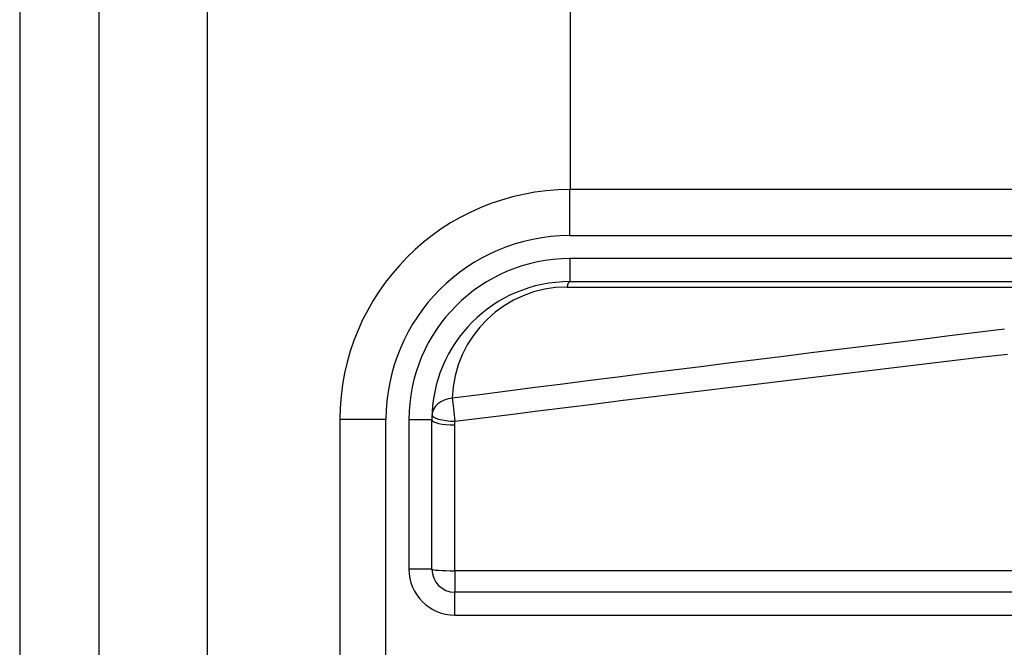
# Model space of a CAD drawing. Header units: inches. Extents: x 6 to 216, y 11 to 118.
# Tile 71 of 212: x 5.549 to 6.393, y 49.87 to 50.407. Entities that reach past the tile are written whole.
import ezdxf

# ---------------------------------------------------------------- set-up
doc = ezdxf.new("R2010")
doc.units = ezdxf.units.IN
doc.header["$MEASUREMENT"] = 0
doc.layers.add('Visible Edges(ANSI)', color=7, linetype='Continuous', lineweight=25)
doc.layers.add('Visible Tangent Edges(ANSI)', color=7, linetype='Continuous', lineweight=25)

msp = doc.modelspace()

# ---------------------------------------------------------------- linework, layer by layer
at = {"layer": 'Visible Edges(ANSI)'}
for p, q in [((5.5492, 79.61773), (5.5492, 20.13673)), ((5.6172, 20.13673), (5.6172, 79.61773)), ((6.02121, 50.26159), (6.02121, 75.14487)), ((6.66951, 50.26159), (6.02044, 50.26159)), ((6.02044, 50.18285), (6.66951, 50.18285)), ((5.82359, 50.06474), (5.82359, 49.69072)), ((5.90233, 49.93677), (5.90233, 50.06474)), ((6.574, 49.91709), (5.92202, 49.91709))]:
    msp.add_line(p, q, dxfattribs=at)
for centre, radius, start, end in [((6.02044, 50.06474), 0.19685, 90, 180), ((6.02044, 50.06474), 0.11811, 90, 180), ((5.92202, 49.93677), 0.01969, 180, 270)]:
    msp.add_arc(centre, radius, start, end, dxfattribs=at)
at = {"layer": 'Visible Tangent Edges(ANSI)'}
for p, q in [((5.7102, 20.13673), (5.7102, 79.61773)), ((6.02044, 50.22222), (6.02044, 50.26159)), ((6.02044, 50.22222), (6.66951, 50.22222)), ((6.02044, 50.20253), (6.02044, 50.18285)), ((6.66951, 50.20253), (6.02044, 50.20253)), ((6.01812, 50.17825), (6.56726, 50.17825)), ((5.86296, 50.06474), (5.82359, 50.06474)), ((5.86296, 49.69072), (5.86296, 50.06474)), ((5.88265, 50.06474), (5.90233, 50.06474)), ((5.88265, 50.06474), (5.88265, 49.93677)), ((5.92202, 49.93538), (5.92202, 50.06024)), ((5.90233, 49.93677), (5.88265, 49.93677)), ((6.574, 49.93538), (5.92202, 49.93538)), ((5.92202, 49.93538), (5.92202, 49.91709)), ((5.92202, 49.8974), (5.92202, 49.91709)), ((5.92202, 49.8974), (6.574, 49.8974))]:
    msp.add_line(p, q, dxfattribs=at)
at = {"layer": 'Visible Tangent Edges(ANSI)', "flags": 128}
for points in [[(6.39298, 50.14212), (6.36931, 50.13925), (6.34564, 50.13637), (6.32198, 50.13348), (6.29831, 50.13058), (6.27464, 50.12767), (6.25098, 50.12475), (6.22732, 50.12183), (6.20365, 50.1189), (6.17999, 50.11596), (6.15633, 50.11301), (6.13267, 50.11005), (6.10901, 50.10708), (6.08535, 50.10411), (6.06169, 50.10112), (6.03803, 50.09813), (6.01437, 50.09513), (5.99071, 50.09212), (5.96706, 50.0891), (5.9434, 50.08607), (5.91975, 50.08303)], [(5.92207, 50.06336), (5.94572, 50.06632), (5.96938, 50.06927), (5.99304, 50.07221), (6.01669, 50.07514), (6.04035, 50.07807), (6.06401, 50.08099), (6.08767, 50.08389), (6.11133, 50.08679), (6.13499, 50.08968), (6.15865, 50.09256), (6.18231, 50.09544), (6.20597, 50.0983), (6.22964, 50.10116), (6.2533, 50.104), (6.27697, 50.10684), (6.30063, 50.10967), (6.3243, 50.1125), (6.34796, 50.11531), (6.37163, 50.11811), (6.3953, 50.12091)], [(5.92202, 50.06024), (5.92202, 50.06037), (5.92202, 50.0605), (5.92202, 50.06063), (5.92202, 50.06076), (5.92202, 50.06089), (5.92202, 50.06102), (5.92202, 50.06115), (5.92202, 50.06128), (5.92202, 50.06141), (5.92203, 50.06154), (5.92203, 50.06167), (5.92203, 50.0618), (5.92203, 50.06193), (5.92203, 50.06206), (5.92204, 50.06219), (5.92204, 50.06232), (5.92204, 50.06245), (5.92205, 50.06258), (5.92205, 50.06271), (5.92205, 50.06284), (5.92206, 50.06297), (5.92206, 50.0631), (5.92207, 50.06323), (5.92207, 50.06336)]]:
    msp.add_lwpolyline(points, dxfattribs=at)
at = {"layer": 'Visible Tangent Edges(ANSI)'}
for centre, radius, start, end in [((6.02044, 50.06474), 0.15748, 90, 180), ((6.02044, 50.06474), 0.1378, 90, 180), ((6.01812, 50.07983), 0.09843, 90, 178.13375), ((5.92202, 49.93677), 0.03937, 180, 270)]:
    msp.add_arc(centre, radius, start, end, dxfattribs=at)
for centre, major_axis, ratio, start_param, end_param in [((6.02044, 50.16316), (0, 0.01969), 0.183721, 0, 0.697296), ((5.92207, 50.06794), (-0.01967, 0.00064), 0.770235, 4.855758, 6.283185), ((5.92207, 50.06794), (-0.00251, 0.01952), 0.030516, 0.6835, 1.803862), ((5.92202, 50.06474), (-0.01969, 0), 0.228742, 0, 1.570796), ((5.92207, 50.06794), (-0.01967, 0.00064), 0.232745, 0, 1.57838), ((5.92202, 49.93677), (-0.01969, 0), 0.07065, 0, 1.570796)]:
    msp.add_ellipse(centre, major_axis=major_axis, ratio=ratio, start_param=start_param, end_param=end_param, dxfattribs=at)

doc.saveas('drawing.dxf')
